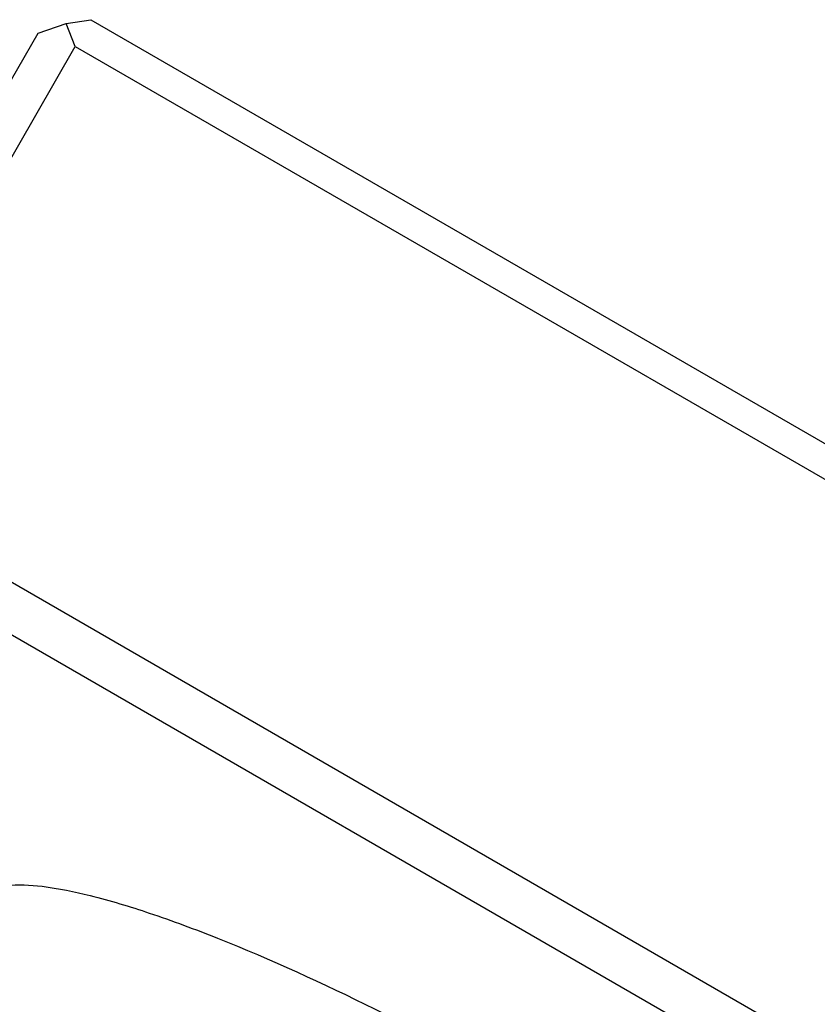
# Model space of a CAD drawing. Header units: millimetres. Extents: x 0 to 2550, y 0 to 1188.
# Tile 37 of 218: x 337 to 341, y 168 to 173. Entities that reach past the tile are written whole.
import ezdxf

# ---------------------------------------------------------------- set-up
doc = ezdxf.new("R2010")
doc.units = ezdxf.units.MM
doc.header["$LTSCALE"] = 46.255
doc.layers.add('M2200202_PBL638', color=7, linetype='CONTINUOUS')

msp = doc.modelspace()

# ---------------------------------------------------------------- linework, layer by layer
at = {"layer": 'M2200202_PBL638', "color": 7}
for p, q in [((337.0484, 173.1169), (337.1748, 173.1358)), ((337.1748, 173.1358), (345.4887, 168.3358)), ((336.9034, 173.0656), (337.0484, 173.1169)), ((337.0952, 172.998), (337.0484, 173.1169)), ((335.4011, 170.4636), (336.9034, 173.0656)), ((335.8181, 170.7859), (337.0952, 172.998)), ((337.0952, 172.998), (345.4091, 168.198)), ((344.1319, 165.9859), (335.8181, 170.7859)), ((344.015, 165.7834), (335.7012, 170.5834))]:
    msp.add_line(p, q, dxfattribs=at)
msp.add_open_spline([(336.7392, 168.678), (336.8005, 168.6851), (336.9477, 168.676), (337.194, 168.6249), (337.4958, 168.5333), (337.9886, 168.3494), (338.6712, 168.0367), (339.5121, 167.5841), (340.3245, 167.0821), (340.9366, 166.6474), (341.3423, 166.3125), (341.5725, 166.097), (341.7399, 165.9092), (341.8215, 165.7863), (341.8459, 165.7296)], degree=3, knots=[0, 0, 0, 0, 0.030807, 0.072835, 0.12561, 0.188022, 0.335406, 0.5, 0.664594, 0.811978, 0.87439, 0.927165, 0.969192, 1, 1, 1, 1], dxfattribs=at)

doc.saveas('drawing.dxf')
